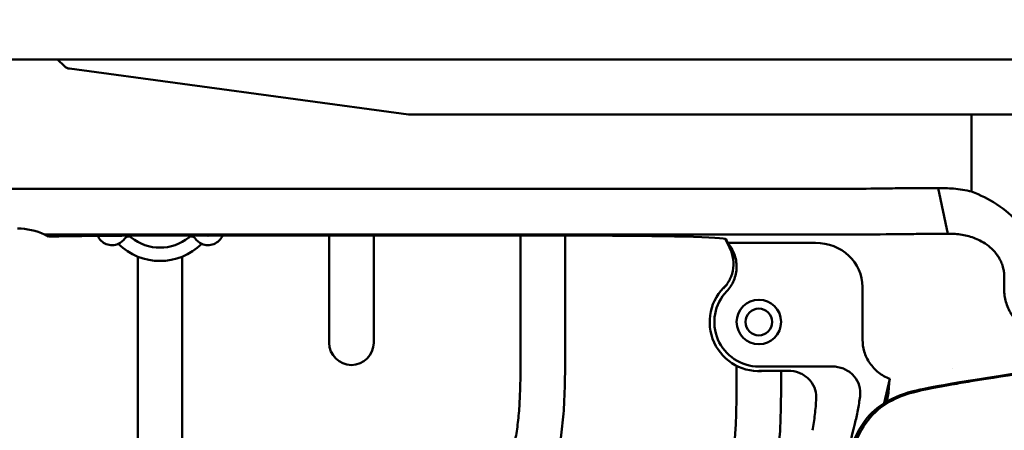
# Model space of a CAD drawing. Header units: millimetres. Extents: x 0 to 6049, y -120 to 1682.
# Tile 68 of 256: x 361 to 472, y 1457 to 1503. Entities that reach past the tile are written whole.
import ezdxf

# ---------------------------------------------------------------- set-up
doc = ezdxf.new("R2010")
doc.units = ezdxf.units.MM
doc.header["$LTSCALE"] = 2
doc.layers.add('Bemaßung (ISO)', color=7, linetype='Continuous', lineweight=25)
doc.layers.add('Sichtbar (ISO)', color=7, linetype='Continuous', lineweight=50)
doc.styles.add('Notiztext (DIN)', font='isocpeur.ttf')
doc.dimstyles.new('Standard (DIN)', dxfattribs={"dimscale": 2, "dimtxt": 3.5, "dimasz": 2.5, "dimexe": 2, "dimexo": 0.5, "dimgap": 0.5, "dimtad": 1, "dimrnd": 1e-08, "dimtxsty": 'Notiztext (DIN)', "dimcen": 0.09, "dimdle": 10, "dimclrd": 256, "dimclre": 256, "dimclrt": 256, "dimadec": 0, "dimazin": 0, "dimtfac": 1, "dimtmove": 0, "dimatfit": 3, "dimfxl": 1, "dimtolj": 1, "dimtzin": 0, "dimlwd": -1, "dimlwe": -1, "dimarcsym": 0})

# ---------------------------------------------------------------- blocks, each defined once
blk = doc.blocks.new('*D15')
at = {"layer": 'Bemaßung (ISO)', "transparency": 16777216}
for p, q in [((252.12, 1499.39), (252.12, 1536.74)), ((754.92, 1495.47), (754.92, 1536.74)), ((257.12, 1532.74), (749.92, 1532.74))]:
    blk.add_line(p, q, dxfattribs=at)
for points in [[(257.12, 1533.57), (257.12, 1531.9), (252.12, 1532.74)], [(749.92, 1533.57), (749.92, 1531.9), (754.92, 1532.74)]]:
    blk.add_solid(points, dxfattribs=at)
at = {"layer": 'Defpoints', "color": 0, "transparency": 16777216}
for p in [(754.92, 1532.74), (252.12, 1498.39), (754.92, 1494.47)]:
    blk.add_point(p, dxfattribs=at)
at = {"layer": 'Bemaßung (ISO)', "transparency": 16777216, "insert": (493.28, 1542.14), "char_height": 7, "attachment_point": 1, "style": 'Notiztext (DIN)'}
blk.add_mtext('\\A1;502,8', dxfattribs=at)

msp = doc.modelspace()

# ---------------------------------------------------------------- linework, layer by layer
at = {"layer": 'Sichtbar (ISO)'}
for p, q in [((327.023, 1498.491), (365.504, 1498.491)), ((371.721, 1498.491), (365.504, 1498.491)), ((365.504, 1498.491), (366.28, 1497.726)), ((384.523, 1498.491), (371.721, 1498.491)), ((619.523, 1498.491), (384.523, 1498.491)), ((366.86, 1497.443), (404.916, 1492.291)), ((404.916, 1492.291), (450.219, 1492.291)), ((458.937, 1492.291), (450.219, 1492.291)), ((458.937, 1492.291), (466.117, 1492.291)), ((466.117, 1492.291), (468.172, 1492.291)), ((535.875, 1492.291), (468.172, 1492.291)), ((468.172, 1492.291), (468.172, 1483.632)), ((450.219, 1483.931), (327.023, 1483.931)), ((465.51, 1478.906), (464.392, 1484.037)), ((364.055, 1478.8), (450.219, 1478.8)), ((375.967, 1478.69), (424.538, 1478.69)), ((396.023, 1466.659), (396.023, 1478.69)), ((401.023, 1478.69), (401.023, 1466.659)), ((417.523, 1466.835), (417.523, 1478.69)), ((422.523, 1478.69), (422.523, 1466.835)), ((440.886, 1477.53), (440.499, 1478.345)), ((440.753, 1477.884), (440.595, 1478.305)), ((450.618, 1477.884), (440.753, 1477.884)), ((374.523, 1441.954), (374.523, 1476.329)), ((379.523, 1476.329), (379.523, 1433.441)), ((471.831, 1472.518), (471.831, 1474.02)), ((455.92, 1472.929), (455.92, 1467.002)), ((441.773, 1463.847), (441.773, 1464.065)), ((452.518, 1463.991), (444.273, 1463.991)), ((444.273, 1463.519), (447.562, 1463.519)), ((466.023, 1463.778), (466.023, 1463.778)), ((458.973, 1462.591), (458.334, 1459.865))]:
    msp.add_line(p, q, dxfattribs=at)
for radius in [2.5, 1.5]:
    msp.add_circle((444.273, 1468.991), radius, dxfattribs=at)
for centre, radius, start, end in [((371.623, 1479.373), 1.75, 203.90933, 294.0032), ((371.623, 1479.373), 0.7, 264.85286, 275.88461), ((371.623, 1479.373), 1.75, 294.0032, 325.36477), ((373.475, 1478.094), 0.5, 51.09039, 145.36477), ((377.023, 1482.491), 5.15, 227.63181, 231.09039), ((377.023, 1482.491), 5.15, 231.09039, 308.90961), ((377.023, 1482.491), 5.15, 308.90961, 312.4359), ((380.572, 1478.094), 0.5, 34.63523, 128.90961), ((382.423, 1479.373), 1.75, 214.63523, 245.9968), ((382.423, 1479.373), 1.75, 245.9968, 337.02143), ((382.423, 1479.373), 0.7, 257.41324, 282.58677), ((377.023, 1482.491), 6.65, 225.17202, 314.82798), ((444.273, 1468.991), 5.524, 131.22208, 277.89741), ((444.273, 1468.991), 5, 136.2328, 270.00032), ((398.523, 1466.659), 2.5, 180, 0)]:
    msp.add_arc(centre, radius, start, end, dxfattribs=at)
for centre, major_axis, ratio, start_param, end_param in [((366.998, 1498.434), (-1.015, 0), 0.9848078, 0.7853982, 1.4341949), ((361.023, 1472.491), (-4.95, 4.95), 0.9999995, 5.0498419, 5.497787), ((361.023, 1472.491), (-4.95, 4.95), 0.9999629, 4.9809921, 5.0498441), ((377.595, 1478.261), (-17.672, 0.04), 0.024176, 4.8046979, 5.548536), ((422.895, 1478.261), (-17.701, -0.04), 0.0241342, 3.1506011, 4.6193559), ((450.568, 1472.882), (5.341, 0.367), 0.9340121, 6.2191747, 7.7806439)]:
    msp.add_ellipse(centre, major_axis=major_axis, ratio=ratio, start_param=start_param, end_param=end_param, dxfattribs=at)
for points, knots in [([(458.937, 1483.997), (457.582, 1483.974), (456.158, 1483.96), (453.224, 1483.937), (451.724, 1483.929), (450.219, 1483.93)], [0.00009818, 0.00009818, 0.00009818, 0.00009818, 0.45160533, 0.45160533, 0.90307175, 0.90307175, 0.90307175, 0.90307175]), ([(464.392, 1484.037), (463.45, 1484.034), (462.521, 1484.029), (460.698, 1484.016), (459.805, 1484.007), (458.937, 1483.997)], [-0.5792461, -0.5792461, -0.5792461, -0.5792461, -0.28971114, -0.28971114, -0.00010125, -0.00010125, -0.00010125, -0.00010125]), ([(466.117, 1483.973), (465.828, 1483.995), (465.54, 1484.012), (464.964, 1484.034), (464.678, 1484.038), (464.392, 1484.037)], [-0.17580863, -0.17580863, -0.17580863, -0.17580863, -0.08790147, -0.08790147, -0.00003991, -0.00003991, -0.00003991, -0.00003991]), ([(468.172, 1483.632), (467.834, 1483.714), (467.494, 1483.783), (466.809, 1483.896), (466.464, 1483.941), (466.117, 1483.973)], [-0.21032811, -0.21032811, -0.21032811, -0.21032811, -0.10549611, -0.10549611, -0.00003692, -0.00003692, -0.00003692, -0.00003692]), ([(468.172, 1483.632), (469.141, 1483.26), (470.078, 1482.794), (471.993, 1481.554), (472.75, 1480.86), (473.737, 1479.808), (474.291, 1479.134), (475.368, 1477.17), (475.585, 1476.398), (475.705, 1475.85)], [0.0000009, 0.0000009, 0.0000009, 0.0000009, 0.3115061, 0.3115061, 0.6871301, 0.6871301, 1.0044142, 1.0044142, 1.3415508, 1.3415508, 1.3415508, 1.3415508]), ([(450.219, 1478.8), (452.113, 1478.8), (453.993, 1478.806), (457.685, 1478.828), (459.468, 1478.844), (461.173, 1478.866)], [0.0000898, 0.0000898, 0.0000898, 0.0000898, 0.5683296, 0.5683296, 1.1366077, 1.1366077, 1.1366077, 1.1366077]), ([(461.173, 1478.866), (461.865, 1478.875), (462.574, 1478.882), (464.023, 1478.896), (464.762, 1478.901), (465.51, 1478.906)], [0.0001088, 0.0001088, 0.0001088, 0.0001088, 0.23020889, 0.23020889, 0.46027173, 0.46027173, 0.46027173, 0.46027173]), ([(465.51, 1478.906), (465.642, 1478.908), (465.775, 1478.907), (466.044, 1478.9), (466.18, 1478.893), (466.317, 1478.883)], [0.000010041, 0.000010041, 0.000010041, 0.000010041, 0.046773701, 0.046773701, 0.093444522, 0.093444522, 0.093444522, 0.093444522]), ([(471.719, 1475.015), (471.694, 1475.119), (471.665, 1475.222), (471.602, 1475.419), (471.567, 1475.514), (471.454, 1475.797), (471.365, 1475.981), (471.19, 1476.286), (471.112, 1476.407), (470.914, 1476.683), (470.791, 1476.835), (470.487, 1477.165), (470.301, 1477.338), (469.842, 1477.708), (469.563, 1477.891), (468.823, 1478.297), (468.348, 1478.482), (467.353, 1478.76), (466.832, 1478.845), (466.317, 1478.883)], [-0.75366801, -0.75366801, -0.75366801, -0.75366801, -0.72105636, -0.72105636, -0.69016075, -0.69016075, -0.62747154, -0.62747154, -0.58314877, -0.58314877, -0.52356656, -0.52356656, -0.44427934, -0.44427934, -0.33930834, -0.33930834, -0.17496999, -0.17496999, -0.00001658, -0.00001658, -0.00001658, -0.00001658]), ([(440.886, 1477.53), (441.093, 1477.171), (441.243, 1476.783), (441.425, 1475.943), (441.446, 1475.496), (441.341, 1474.62), (441.218, 1474.198), (440.848, 1473.423), (440.607, 1473.074), (440.315, 1472.769)], [0.00001076, 0.00001076, 0.00001076, 0.00001076, 0.12424877, 0.12424877, 0.25768088, 0.25768088, 0.38879915, 0.38879915, 0.51535612, 0.51535612, 0.51535612, 0.51535612]), ([(440.663, 1472.449), (440.998, 1472.799), (441.266, 1473.207), (441.656, 1474.126), (441.764, 1474.634), (441.781, 1475.663), (441.691, 1476.174), (441.331, 1477.106), (441.077, 1477.523), (440.753, 1477.884)], [0.00000147, 0.00000147, 0.00000147, 0.00000147, 0.14530563, 0.14530563, 0.29964254, 0.29964254, 0.45389878, 0.45389878, 0.59925763, 0.59925763, 0.59925763, 0.59925763]), ([(440.753, 1477.884), (440.776, 1477.825), (440.798, 1477.766), (440.842, 1477.648), (440.864, 1477.589), (440.886, 1477.53)], [0.0000057, 0.0000057, 0.0000057, 0.0000057, 0.6753024, 0.6753024, 1.3505655, 1.3505655, 1.3505655, 1.3505655]), ([(471.831, 1474.02), (471.833, 1474.188), (471.824, 1474.355), (471.786, 1474.687), (471.758, 1474.852), (471.719, 1475.015)], [-0.10046522, -0.10046522, -0.10046522, -0.10046522, -0.05027128, -0.05027128, -0.00003316, -0.00003316, -0.00003316, -0.00003316]), ([(471.838, 1472.3), (471.836, 1472.336), (471.834, 1472.372), (471.832, 1472.445), (471.831, 1472.481), (471.831, 1472.518)], [-0.021776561, -0.021776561, -0.021776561, -0.021776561, -0.010923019, -0.010923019, -0.000001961, -0.000001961, -0.000001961, -0.000001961]), ([(474.944, 1467.879), (474.534, 1468.021), (474.163, 1468.246), (473.45, 1468.819), (473.116, 1469.171), (472.538, 1469.976), (472.3, 1470.426), (471.967, 1471.354), (471.867, 1471.824), (471.838, 1472.3)], [-0.57904599, -0.57904599, -0.57904599, -0.57904599, -0.44220532, -0.44220532, -0.29471742, -0.29471742, -0.14317918, -0.14317918, -0.00001314, -0.00001314, -0.00001314, -0.00001314]), ([(394.023, 1410.604), (394.023, 1411.939), (394.023, 1413.964), (394.159, 1417.241), (394.485, 1419.849), (395.417, 1422.931), (396.631, 1425.304), (398.105, 1427.599), (399.432, 1429.487), (402.528, 1433.648), (406.34, 1438.657), (409.98, 1443.475), (411.722, 1445.803), (412.762, 1447.222), (414.146, 1449.192), (415.46, 1451.382), (416.284, 1453.409), (416.739, 1454.901), (417.076, 1456.51), (417.319, 1458.516), (417.453, 1460.699), (417.519, 1463.49), (417.523, 1465.558), (417.523, 1466.835)], [0, 0, 0, 0, 0.0635995, 0.0964043, 0.1562837, 0.1883996, 0.249265, 0.2826229, 0.3181967, 0.3590107, 0.5293564, 0.6176027, 0.6462194, 0.6676879, 0.7012806, 0.7608135, 0.7888142, 0.8052717, 0.8350382, 0.8670329, 0.9014725, 0.9391743, 1, 1, 1, 1]), ([(422.523, 1466.835), (422.523, 1465.26), (422.523, 1462.889), (422.411, 1459.596), (422.203, 1456.977), (421.76, 1454.277), (421.011, 1451.682), (419.941, 1449.248), (418.552, 1446.815), (416.668, 1444.078), (413.887, 1440.375), (410.409, 1435.778), (406.836, 1431.061), (403.905, 1427.168), (401.976, 1424.446), (400.785, 1422.45), (400.05, 1420.92), (399.556, 1419.404), (399.258, 1417.762), (399.117, 1416.131), (399.057, 1414.617), (399.027, 1412.824), (399.023, 1411.506), (399.023, 1410.604)], [0, 0, 0, 0, 0.075046, 0.1129229, 0.1569453, 0.200099, 0.2431301, 0.2852442, 0.3264448, 0.3763269, 0.443263, 0.5467097, 0.6505088, 0.724752, 0.7785569, 0.809146, 0.8352317, 0.8592736, 0.8848531, 0.9145683, 0.9372192, 0.9570244, 1, 1, 1, 1]), ([(499.124, 1467.066), (465.392, 1462.123), (459.134, 1461.083), (455.023, 1457.261), (452.878, 1449.283), (444.344, 1412.17), (441.592, 1400.02)], [0, 0, 0, 0, 0.21405303, 0.43408641, 0.6541198, 0.85718941, 0.85718941, 0.85718941, 0.85718941]), ([(441.82, 1400.01), (442.421, 1402.674), (443.13, 1405.787), (445.231, 1414.975), (446.589, 1420.873), (449.816, 1434.804), (452.866, 1447.893), (454.363, 1453.406), (454.868, 1455.219), (456.442, 1457.99), (457.168, 1458.767), (458.763, 1460.007), (459.711, 1460.46), (461.337, 1461.044), (462.339, 1461.315), (465.248, 1461.844), (465.835, 1461.946), (466.894, 1462.128), (467.598, 1462.248), (472.044, 1462.976), (477.373, 1463.791), (488.59, 1465.483), (495.41, 1466.503), (499.068, 1467.049)], [1.2134681, 1.2134681, 1.2134681, 1.2134681, 1.4523321, 1.4523321, 1.8116231, 1.8116231, 2.3559243, 2.3559243, 2.6151895, 2.6151895, 2.8041166, 2.8041166, 3.0213692, 3.0213692, 3.2055181, 3.2055181, 3.2453288, 3.2453288, 3.3076912, 3.3076912, 3.6139, 3.6139, 3.8534888, 3.8534888, 3.8534888, 3.8534888]), ([(458.973, 1462.591), (458.519, 1462.774), (458.092, 1463.02), (457.331, 1463.624), (457, 1463.978), (456.456, 1464.776), (456.248, 1465.215), (455.984, 1466.109), (455.92, 1466.554), (455.92, 1467.002)], [0.00000099, 0.00000099, 0.00000099, 0.00000099, 0.14696773, 0.14696773, 0.29173214, 0.29173214, 0.43712126, 0.43712126, 0.57157231, 0.57157231, 0.57157231, 0.57157231]), ([(455.642, 1460.636), (455.657, 1460.757), (455.667, 1460.876), (455.669, 1460.989), (455.673, 1461.352), (455.59, 1461.78), (455.307, 1462.458), (455.054, 1462.827), (454.511, 1463.356), (454.121, 1463.607), (453.391, 1463.901), (452.919, 1463.991), (452.518, 1463.991)], [-0.03390988, -0.03390988, -0.03390988, -0.03390988, 0, 0, 0, 0.10893576, 0.10893576, 0.22057272, 0.22057272, 0.33644858, 0.33644858, 0.45669155, 0.45669155, 0.45669155, 0.45669155]), ([(418.273, 1407.616), (418.273, 1408.951), (418.273, 1410.976), (418.409, 1414.253), (418.735, 1416.861), (419.667, 1419.943), (420.881, 1422.316), (422.355, 1424.611), (423.682, 1426.499), (426.778, 1430.66), (430.59, 1435.669), (434.23, 1440.487), (435.972, 1442.815), (437.012, 1444.234), (438.396, 1446.204), (439.71, 1448.394), (440.534, 1450.421), (440.989, 1451.912), (441.326, 1453.522), (441.569, 1455.528), (441.703, 1457.711), (441.769, 1460.502), (441.773, 1462.57), (441.773, 1463.847)], [0, 0, 0, 0, 0.0635995, 0.0964043, 0.1562837, 0.1883996, 0.249265, 0.2826229, 0.3181967, 0.3590107, 0.5293564, 0.6176027, 0.6462194, 0.6676879, 0.7012806, 0.7608135, 0.7888142, 0.8052717, 0.8350382, 0.8670329, 0.9014725, 0.9391743, 1, 1, 1, 1]), ([(446.773, 1463.519), (446.773, 1462.053), (446.769, 1459.792), (446.661, 1456.608), (446.453, 1453.989), (446.01, 1451.289), (445.261, 1448.694), (444.191, 1446.26), (442.802, 1443.827), (440.918, 1441.09), (438.137, 1437.387), (434.659, 1432.79), (431.086, 1428.073), (428.155, 1424.18), (426.226, 1421.457), (425.035, 1419.462), (424.3, 1417.932), (423.806, 1416.416), (423.508, 1414.774), (423.367, 1413.143), (423.307, 1411.629), (423.277, 1409.836), (423.273, 1408.518), (423.273, 1407.616)], [0.00520236, 0.00520236, 0.00520236, 0.00520236, 0.07504599, 0.11292292, 0.15694532, 0.20009904, 0.24313014, 0.28524424, 0.32644481, 0.37632687, 0.44326295, 0.54670974, 0.6505088, 0.72475204, 0.77855695, 0.809146, 0.83523166, 0.85927362, 0.88485306, 0.9145683, 0.93721924, 0.95702441, 1, 1, 1, 1]), ([(447.562, 1463.519), (447.965, 1463.519), (448.44, 1463.429), (449.174, 1463.135), (449.565, 1462.884), (450.109, 1462.354), (450.363, 1461.986), (450.646, 1461.307), (450.73, 1460.88), (450.725, 1460.518), (450.724, 1460.477), (450.723, 1460.435), (450.72, 1460.393)], [-0.45763134, -0.45763134, -0.45763134, -0.45763134, -0.33672565, -0.33672565, -0.22048438, -0.22048438, -0.10878543, -0.10878543, 0, 0, 0, 0.01228171, 0.01228171, 0.01228171, 0.01228171]), ([(458.973, 1462.591), (458.932, 1462.287), (458.9, 1462.024), (458.86, 1461.603), (458.85, 1461.435), (458.85, 1461.314)], [0.00000115, 0.00000115, 0.00000115, 0.00000115, 0.34468028, 0.34468028, 0.66778872, 0.66778872, 0.66778872, 0.66778872]), ([(458.627, 1460.042), (458.692, 1460.358), (458.744, 1460.626), (458.807, 1460.974), (458.825, 1461.086), (458.845, 1461.237), (458.85, 1461.285), (458.85, 1461.313)], [-0.3133862, -0.3133862, -0.3133862, -0.3133862, -0.17052012, -0.17052012, -0.07609915, -0.07609915, -0.00004979, -0.00004979, -0.00004979, -0.00004979]), ([(450.72, 1460.393), (450.686, 1459.794), (450.633, 1459.197), (450.492, 1458.007), (450.403, 1457.414), (450.296, 1456.824)], [-0.35966308, -0.35966308, -0.35966308, -0.35966308, -0.17983079, -0.17983079, -0.00000308, -0.00000308, -0.00000308, -0.00000308]), ([(455.047, 1457.538), (455.173, 1458.049), (455.286, 1458.563), (455.484, 1459.596), (455.57, 1460.115), (455.642, 1460.636)], [-0.31569162, -0.31569162, -0.31569162, -0.31569162, -0.15784393, -0.15784393, -0.00000225, -0.00000225, -0.00000225, -0.00000225])]:
    msp.add_open_spline(points, degree=3, knots=knots, dxfattribs=at)
msp.add_open_spline([(453.139, 1449.792), (453.661, 1451.921), (454.273, 1454.402), (455.047, 1457.538)], degree=3, dxfattribs=at)

# ---------------------------------------------------------------- dimensions: what is measured, and where the dimension line sits
at = {"layer": 'Bemaßung (ISO)'}
dim = msp.add_linear_dim(base=(754.919, 1532.737), p1=(252.123, 1498.391), p2=(754.919, 1494.47), dimstyle='Standard (DIN)', override={"dimgap": 0.5, "dimdec": 2, "dimtol": 0, "dimlim": 0, "dimtp": 0, "dimtm": 0, "dimtdec": 2, "dimtofl": 0, "dimatfit": 1}, dxfattribs=at)
dim.commit()
dim.dimension.update_dxf_attribs({"geometry": '*D15', "text_midpoint": (503.603, 1532.737), "dimtype": 160})

doc.saveas('drawing.dxf')
